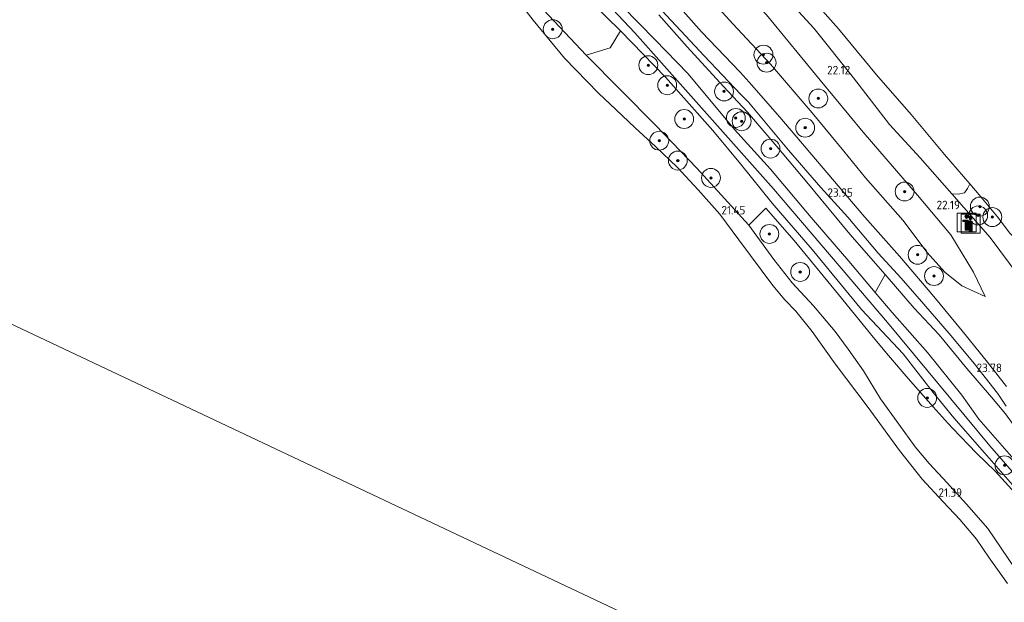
# Model space of a CAD drawing. Header units: metres. Extents: x 185049 to 189876, y 349292 to 352302.
# Tile 37 of 256: x 186629 to 186838, y 351336 to 351460. Entities that reach past the tile are written whole.
import ezdxf
from ezdxf.enums import TextEntityAlignment as Align

# ---------------------------------------------------------------- set-up
doc = ezdxf.new("R2010")
doc.units = ezdxf.units.M
for name, color, linetype, lineweight in [('B-WE-GR-BOOM-S', 90, 'Continuous', 25), ('B-WE-GR-GRAS-GV', 60, 'Continuous', 13), ('B-WE-GW-OPHOGING_KRUIN-G', 90, 'Continuous', 18), ('B-WE-GW-TALUD_KRUIN-G', 90, 'Continuous', 18), ('B-WE-GW-TALUD_TEEN-G', 90, 'Continuous', 18), ('B-WE-IE-MEUBILAIR_WEGMEUBILAIR-S', 7, 'Continuous', 25), ('B-WE-OB-BEKLEDING_STEEN-GV', 30, 'Continuous', 18), ('B-WE-OG-TERREIN_GROEN-GV', 7, 'Continuous', 18), ('B-WE-OG-WATER_POEL-GV', 7, 'Continuous', 18), ('B-WE-VH-ONVERHARD-GV', 252, 'Continuous', 18), ('X-XX-AL-HOOGTELABEL-S', 7, 'Continuous', 25)]:
    doc.layers.add(name, color=color, linetype=linetype, lineweight=lineweight)
doc.styles.add('NLCS-ISO-ANNOTATIVE-T18', font='NLCS-ISO.ttf', dxfattribs={"height": 1.8})

# ---------------------------------------------------------------- blocks, each defined once
blk = doc.blocks.new('SAL-HOOGTELABEL-SO')
at = {"color": 0, "linetype": 'ByBlock', "lineweight": -2, "style": 'NLCS-ISO-ANNOTATIVE-T18'}
blk.add_attdef('HOOGTE', text='', height=1.8, dxfattribs=at).set_placement((2.79, 0), align=Align.RIGHT)
blk = doc.blocks.new('SGR-BOOM_01-SO')
at = {"linetype": 'ByBlock', "lineweight": 18}
h = blk.add_hatch(color=0, dxfattribs=at)
h.dxf.hatch_style = 1
edge = h.paths.add_edge_path()
edge.add_arc((0, 0), 0.25, 0, 360)
at = {"color": 0, "linetype": 'ByBlock', "lineweight": 18}
for radius in [2, 0.25]:
    blk.add_circle((0, 0), radius, dxfattribs=at)
blk = doc.blocks.new('SIE-WEG_VERKEERSBORD_INFORMATIE-SO')
at = {"linetype": 'ByBlock', "lineweight": 18}
h = blk.add_hatch(color=0, dxfattribs=at)
h.dxf.hatch_style = 1
h.paths.add_polyline_path([(0.32, 0.49), (-0.82, 0.49), (-0.82, 0.19), (-0.32, 0.19), (-0.32, -1.62), (0.32, -1.62)])
h = blk.add_hatch(color=0, dxfattribs=at)
h.dxf.hatch_style = 1
edge = h.paths.add_edge_path()
edge.add_arc((0, 1.25), 0.373, 0, 360)
at = {"color": 0, "linetype": 'ByBlock', "lineweight": 18}
for points in [[(-2, -2), (2, -2), (2, 2), (-2, 2)], [(0.32, 0.49), (-0.82, 0.49), (-0.82, 0.19), (-0.32, 0.19), (-0.32, -1.62), (0.32, -1.62)]]:
    blk.add_lwpolyline(points, close=True, dxfattribs=at)
blk.add_circle((0, 1.25), 0.373, dxfattribs=at)

msp = doc.modelspace()

# ---------------------------------------------------------------- linework, layer by layer
at = {"layer": 'B-WE-GR-GRAS-GV'}
for points in [[(186838.134, 351382.185, 23.704), (186834.12, 351387.308, 23.59), (186828.77, 351393.939, 23.603), (186822.707, 351401.268, 23.734), (186815.471, 351409.801, 23.78), (186808.146, 351418.037, 23.861), (186800.081, 351427.51, 23.899), (186790.099, 351439.241, 23.911), (186783.589, 351446.615, 23.908), (186781.696, 351448.76, 23.907), (186773.477, 351457.29, 23.937), (186763.525, 351468.57, 24.004)], [(186770.021, 351470.147, 23.749), (186780.135, 351458.96, 23.757), (186788.136, 351450.404, 23.732), (186796.971, 351440.151, 23.774), (186803.65, 351432.03, 23.766), (186808.274, 351426.338, 23.723), (186816.144, 351417.412, 23.626), (186821.334, 351410.524, 23.567), (186825.059, 351406.374, 23.487), (186828.655, 351403.499, 23.411), (186833.639, 351401.261, 23.195), (186831.158, 351406.4, 22.781), (186826.361, 351414.289, 22.392), (186819.265, 351422.711, 22.507), (186807.797, 351436.006, 22.583), (186798.618, 351447.041, 22.464), (186787.308, 351460.894, 22.405)], [(186787.308, 351460.894, 22.405), (186798.618, 351447.041, 22.464), (186807.797, 351436.006, 22.583), (186819.265, 351422.711, 22.507), (186826.361, 351414.289, 22.392), (186831.158, 351406.4, 22.781), (186833.639, 351401.261, 23.195), (186828.655, 351403.499, 23.411), (186825.059, 351406.374, 23.487), (186821.334, 351410.524, 23.567), (186816.144, 351417.412, 23.626), (186808.274, 351426.338, 23.723), (186803.65, 351432.03, 23.766), (186796.971, 351440.151, 23.774), (186788.136, 351450.404, 23.732), (186780.135, 351458.96, 23.757), (186770.021, 351470.147, 23.749)], [(186841.877, 351358.5, 25.54), (186833.474, 351368.099, 25.536), (186826.994, 351375.549, 25.464), (186822.6, 351380.891, 25.35), (186816.268, 351389.084, 25.346), (186807.391, 351398.473, 25.257), (186796.939, 351411.166, 25.223), (186788.505, 351421.034, 25.266), (186781.766, 351429.325, 25.35), (186775.88, 351436.371, 25.413), (186770.355, 351442.645, 25.43), (186765.868, 351447.666, 25.413), (186756.331, 351457.479, 25.35), (186746.956, 351466.735, 25.337)], [(186790.09, 351465.986, 22.029), (186797.279, 351458.032, 22.067), (186805.714, 351447.576, 22.067), (186813.37, 351437.676, 22.152), (186819.815, 351430.625, 22.118), (186826.54, 351422.967, 21.987), (186834.703, 351413.725, 21.949), (186840.845, 351405.475, 22.139)], [(186756.74, 351462.653, 25.511), (186763.619, 351455.689, 25.464), (186770.655, 351448.412, 25.473), (186780.478, 351436.62, 25.485), (186788.1, 351428.232, 25.426), (186796.732, 351418, 25.363), (186804.7, 351408.696, 25.388), (186810.334, 351402.086, 25.357), (186813.933, 351397.864, 25.337), (186821.408, 351389.401, 25.346), (186828.656, 351380.358, 25.489), (186832.259, 351375.221, 25.447), (186840.716, 351365.647, 25.511)], [(186764.431, 351460.85, 24.201), (186770.468, 351454.12, 24.222), (186778.168, 351445.703, 24.23), (186783.268, 351440.255, 24.294), (186789.481, 351433.024, 24.209), (186795.8, 351425.438, 24.197), (186804.912, 351414.434, 24.23), (186812.433, 351405.878, 24.192), (186810.334, 351402.086, 25.357), (186804.7, 351408.696, 25.388), (186796.732, 351418, 25.363), (186788.1, 351428.232, 25.426), (186780.478, 351436.62, 25.485), (186770.655, 351448.412, 25.473), (186763.619, 351455.689, 25.464), (186756.74, 351462.653, 25.511)], [(186764.102, 351462.83, 23.958), (186774.049, 351452.234, 23.987), (186781.862, 351444.048, 23.949), (186783.47, 351442.363, 23.941), (186791.95, 351432.228, 23.941), (186798.801, 351424.318, 23.907), (186804.492, 351418.022, 23.92), (186810.959, 351410.433, 23.831), (186815.808, 351405.108, 23.802), (186820.609, 351399.617, 23.764), (186826.438, 351392.893, 23.747), (186831.282, 351387.02, 23.709), (186836.255, 351380.791, 23.738), (186838.065, 351378.003, 23.785)], [(186837.934, 351376.421, 23.977), (186834.939, 351379.936, 23.998), (186829.727, 351386.002, 23.977), (186823.857, 351393.123, 24.002), (186818.542, 351398.756, 24.163), (186812.433, 351405.878, 24.192), (186804.912, 351414.434, 24.23), (186795.8, 351425.438, 24.197), (186789.481, 351433.024, 24.209), (186783.268, 351440.255, 24.294), (186778.168, 351445.703, 24.23), (186770.468, 351454.12, 24.222), (186764.431, 351460.85, 24.201)], [(186841.38, 351358.006, 25.232), (186835.752, 351364.276, 25.037), (186831.774, 351368.049, 24.928), (186826.742, 351373.299, 24.894), (186825.782, 351374.348, 24.64), (186822.574, 351377.852, 24.847), (186817.27, 351383.862, 24.754), (186813.105, 351388.74, 24.467), (186810.264, 351392.203, 24.421), (186802.534, 351401.643, 24.433), (186793.172, 351413.099, 24.353), (186787.113, 351419.974, 24.273), (186783.543, 351416.341, 21.602), (186772.528, 351428.438, 21.567), (186763.729, 351437.506, 21.523), (186749.093, 351452.346, 21.532), (186754.158, 351453.898, 23.3), (186756.331, 351457.479, 25.35), (186765.868, 351447.666, 25.413), (186770.355, 351442.645, 25.43), (186775.88, 351436.371, 25.413), (186781.766, 351429.325, 25.35), (186788.505, 351421.034, 25.266), (186796.939, 351411.166, 25.223), (186807.391, 351398.473, 25.257), (186816.268, 351389.084, 25.346), (186822.6, 351380.891, 25.35), (186826.994, 351375.549, 25.464), (186833.474, 351368.099, 25.536), (186841.877, 351358.5, 25.54)]]:
    msp.add_polyline3d(points, dxfattribs=at)
msp.add_polyline3d([(186830.372, 351425.104, 20.956), (186832.376, 351422.778, 20.956), (186836.245, 351418.107, 20.956), (186838.816, 351414.645, 20.956), (186844.197, 351409.268, 20.956), (186843.905, 351407.154, 21.26), (186843.95, 351405.233, 21.467), (186844.75, 351402.887, 21.835), (186845.531, 351400.908, 22.494), (186840.845, 351405.475, 22.139), (186834.703, 351413.725, 21.949), (186826.54, 351422.967, 21.987), (186827.927, 351422.889, 21.729), (186829.219, 351423.213, 21.446), (186829.876, 351424.08, 21.15)], close=True, dxfattribs=at)
at = {"layer": 'B-WE-GW-OPHOGING_KRUIN-G'}
msp.add_polyline3d([(186644.576, 351548.273, 25.671), (186678.942, 351530.307, 25.692), (186691.07, 351524.258, 25.642), (186699.5, 351518.258, 25.608), (186713.859, 351504.925, 25.646), (186732.379, 351485.702, 25.625), (186759.364, 351457.077, 25.591), (186788.771, 351424.007, 25.515), (186812.951, 351395.717, 25.413), (186834.603, 351369.64, 25.599), (186850.31, 351351.64, 25.849)], dxfattribs=at)
at = {"layer": 'B-WE-GW-TALUD_KRUIN-G'}
for points in [[(186826.994, 351375.549, 25.464), (186822.6, 351380.891, 25.35), (186816.268, 351389.084, 25.346), (186807.391, 351398.473, 25.257), (186796.939, 351411.166, 25.223), (186788.505, 351421.034, 25.266), (186781.766, 351429.325, 25.35), (186775.88, 351436.371, 25.413), (186770.355, 351442.645, 25.43), (186765.868, 351447.666, 25.413), (186756.331, 351457.479, 25.35), (186746.956, 351466.735, 25.337), (186739.296, 351475.179, 25.371), (186733.274, 351482.032, 25.409), (186726.935, 351488.693, 25.62), (186720.577, 351495.619, 25.599), (186712.806, 351503.796, 25.595), (186706.993, 351509.265, 25.587), (186701.283, 351514.386, 25.549), (186695.819, 351518.651, 25.473), (186690.428, 351522.248, 25.494), (186686.27, 351524.481, 25.494), (186681.584, 351526.707, 25.494), (186670.933, 351532.644, 25.768)], [(186737.233, 351530.052, 22.211), (186736.638, 351526.206, 22.211), (186736.2, 351520.496, 22.211), (186736.596, 351516.116, 22.228), (186738.278, 351512.868, 22.245), (186744.618, 351507.081, 22.232), (186754.355, 351499.451, 22.215), (186768.438, 351486.982, 22.118), (186779.649, 351477.272, 22.084), (186784.856, 351471.912, 22.071), (186790.09, 351465.986, 22.029), (186797.279, 351458.032, 22.067), (186805.714, 351447.576, 22.067), (186813.37, 351437.676, 22.152), (186819.815, 351430.625, 22.118), (186826.54, 351422.967, 21.987)], [(186770.021, 351470.147, 23.749), (186780.135, 351458.96, 23.757), (186788.136, 351450.404, 23.732), (186796.971, 351440.151, 23.774), (186803.65, 351432.03, 23.766), (186808.274, 351426.338, 23.723), (186816.144, 351417.412, 23.626), (186821.334, 351410.524, 23.567), (186825.059, 351406.374, 23.487), (186828.655, 351403.499, 23.411)], [(186756.74, 351462.653, 25.511), (186763.619, 351455.689, 25.464), (186770.655, 351448.412, 25.473), (186780.478, 351436.62, 25.485), (186788.1, 351428.232, 25.426), (186796.732, 351418, 25.363), (186804.7, 351408.696, 25.388), (186810.334, 351402.086, 25.357), (186813.933, 351397.864, 25.337), (186821.408, 351389.401, 25.346), (186828.656, 351380.358, 25.489), (186832.259, 351375.221, 25.447), (186840.716, 351365.647, 25.511)], [(186826.54, 351422.967, 21.987), (186834.703, 351413.725, 21.949), (186840.845, 351405.475, 22.139)], [(186828.655, 351403.499, 23.411), (186833.639, 351401.261, 23.195)], [(186841.877, 351358.5, 25.54), (186833.474, 351368.099, 25.536), (186826.994, 351375.549, 25.464)]]:
    msp.add_polyline3d(points, dxfattribs=at)
at = {"layer": 'B-WE-GW-TALUD_TEEN-G'}
for points in [[(186826.361, 351414.289, 22.392), (186819.265, 351422.711, 22.507), (186807.797, 351436.006, 22.583), (186798.618, 351447.041, 22.464), (186787.308, 351460.894, 22.405), (186777.18, 351471.737, 22.392), (186770.581, 351478.754, 22.464), (186763.499, 351485.606, 22.49), (186754.564, 351493.788, 22.46), (186745.848, 351502.179, 22.49), (186737.619, 351510.176, 22.523), (186733.179, 351514.468, 22.612), (186726.394, 351520.21, 22.735), (186719.329, 351526.341, 22.692), (186714.247, 351530.099, 22.671), (186708.061, 351534.299, 22.654), (186701.657, 351538.921, 22.663), (186693.489, 351544.372, 22.747), (186682.208, 351551.172, 22.747), (186672.618, 351557.928, 22.752), (186664.976, 351562.934, 22.861)], [(186783.543, 351416.341, 21.602), (186772.528, 351428.438, 21.567), (186763.729, 351437.506, 21.523), (186749.093, 351452.346, 21.532), (186736.621, 351465.642, 21.445), (186723.822, 351480.459, 21.401), (186714.188, 351491.201, 21.445), (186704.249, 351500.923, 21.436), (186695.114, 351508.307, 21.436), (186687.68, 351513.4, 21.445), (186680.806, 351517.052, 21.453), (186677.399, 351517.842, 21.392), (186675.161, 351516.061, 21.007)], [(186837.934, 351376.421, 23.977), (186834.939, 351379.936, 23.998), (186829.727, 351386.002, 23.977), (186823.857, 351393.123, 24.002), (186818.542, 351398.756, 24.163), (186812.433, 351405.878, 24.192), (186804.912, 351414.434, 24.23), (186795.8, 351425.438, 24.197), (186789.481, 351433.024, 24.209), (186783.268, 351440.255, 24.294), (186778.168, 351445.703, 24.23), (186770.468, 351454.12, 24.222), (186764.431, 351460.85, 24.201)], [(186839.864, 351343.805, 21.86), (186834.211, 351352.107, 21.877), (186829.694, 351357.29, 21.902), (186825.592, 351361.77, 21.928), (186821.766, 351365.862, 21.97), (186818.81, 351369.43, 21.94), (186815.326, 351374.192, 21.94), (186811.454, 351379.551, 21.856), (186807.817, 351385.52, 21.97), (186804.564, 351390.089, 22), (186801.844, 351393.811, 21.915), (186797.246, 351399.252, 21.818), (186792.699, 351404.105, 21.814), (186788.815, 351409.051, 21.814), (186783.543, 351416.341, 21.602)], [(186833.639, 351401.261, 23.195), (186831.158, 351406.4, 22.781), (186826.361, 351414.289, 22.392)]]:
    msp.add_polyline3d(points, dxfattribs=at)
at = {"layer": 'B-WE-OB-BEKLEDING_STEEN-GV'}
for points in [[(186838.375, 351340.436, 21.007), (186834.494, 351345.889, 21.007), (186831.749, 351349.873, 21.007), (186828.28, 351354.009, 21.007), (186824.721, 351357.736, 21.007), (186820.301, 351362.524, 21.007), (186815.444, 351368.586, 21.007), (186808.792, 351377.718, 21.007), (186801.863, 351386.986, 21.007), (186796.935, 351393.808, 21.007), (186793.491, 351398.097, 21.007), (186791.156, 351400.552, 21.007), (186788.643, 351403.561, 21.007), (186781.437, 351413.224, 21.007), (186777.369, 351418.65, 21.007), (186772.761, 351423.848, 21.007), (186768.324, 351428.599, 21.007), (186763.779, 351432.98, 21.007), (186759.432, 351436.97, 21.007), (186755.368, 351440.807, 21.007), (186751.639, 351444.328, 21.007), (186744.477, 351451.702, 21.007), (186737.803, 351459.77, 21.007), (186731.982, 351467.376, 21.007)], [(186736.621, 351465.642, 21.445), (186749.093, 351452.346, 21.532), (186763.729, 351437.506, 21.523), (186772.528, 351428.438, 21.567), (186783.543, 351416.341, 21.602), (186788.815, 351409.051, 21.814), (186792.699, 351404.105, 21.814), (186797.246, 351399.252, 21.818), (186801.844, 351393.811, 21.915), (186804.564, 351390.089, 22), (186807.817, 351385.52, 21.97), (186811.454, 351379.551, 21.856), (186815.326, 351374.192, 21.94), (186818.81, 351369.43, 21.94), (186821.766, 351365.862, 21.97), (186825.592, 351361.77, 21.928), (186829.694, 351357.29, 21.902), (186834.211, 351352.107, 21.877), (186839.864, 351343.805, 21.86)], [(186839.864, 351343.805, 21.86), (186834.211, 351352.107, 21.877), (186829.694, 351357.29, 21.902), (186825.592, 351361.77, 21.928), (186821.766, 351365.862, 21.97), (186818.81, 351369.43, 21.94), (186815.326, 351374.192, 21.94), (186811.454, 351379.551, 21.856), (186807.817, 351385.52, 21.97), (186804.564, 351390.089, 22), (186801.844, 351393.811, 21.915), (186797.246, 351399.252, 21.818), (186792.699, 351404.105, 21.814), (186788.815, 351409.051, 21.814), (186783.543, 351416.341, 21.602), (186787.113, 351419.974, 24.273), (186793.172, 351413.099, 24.353), (186802.534, 351401.643, 24.433), (186810.264, 351392.203, 24.421), (186813.105, 351388.74, 24.467), (186817.27, 351383.862, 24.754), (186822.574, 351377.852, 24.847), (186825.782, 351374.348, 24.64), (186826.742, 351373.299, 24.894), (186831.774, 351368.049, 24.928), (186835.752, 351364.276, 25.037), (186841.38, 351358.006, 25.232)]]:
    msp.add_polyline3d(points, dxfattribs=at)
at = {"layer": 'B-WE-OG-TERREIN_GROEN-GV'}
for points in [[(186746.956, 351466.735, 25.337), (186756.331, 351457.479, 25.35), (186754.158, 351453.898, 23.3), (186749.093, 351452.346, 21.532), (186736.621, 351465.642, 21.445)], [(186796.398, 351464.901, 20.956), (186802.557, 351457.9, 20.956), (186810.609, 351448.176, 20.956), (186817.937, 351439.795, 20.956), (186825.011, 351431.325, 20.956), (186830.372, 351425.104, 20.956), (186829.876, 351424.08, 21.15), (186829.219, 351423.213, 21.446), (186827.927, 351422.889, 21.729), (186826.54, 351422.967, 21.987), (186819.815, 351430.625, 22.118), (186813.37, 351437.676, 22.152), (186805.714, 351447.576, 22.067), (186797.279, 351458.032, 22.067), (186790.09, 351465.986, 22.029)]]:
    msp.add_polyline3d(points, dxfattribs=at)
msp.add_polyline3d([(186839.956, 351368.886, 24.686), (186840.716, 351365.647, 25.511), (186832.259, 351375.221, 25.447), (186828.656, 351380.358, 25.489), (186821.408, 351389.401, 25.346), (186813.933, 351397.864, 25.337), (186810.334, 351402.086, 25.357), (186812.433, 351405.878, 24.192), (186818.542, 351398.756, 24.163), (186823.857, 351393.123, 24.002), (186829.727, 351386.002, 23.977), (186834.939, 351379.936, 23.998), (186837.934, 351376.421, 23.977), (186839.539, 351374.157, 23.977)], close=True, dxfattribs=at)
at = {"layer": 'B-WE-OG-WATER_POEL-GV'}
for points in [[(186731.982, 351467.376, 21.007), (186737.803, 351459.77, 21.007), (186744.477, 351451.702, 21.007), (186751.639, 351444.328, 21.007), (186755.368, 351440.807, 21.007), (186759.432, 351436.97, 21.007), (186763.779, 351432.98, 21.007), (186768.324, 351428.599, 21.007), (186772.761, 351423.848, 21.007), (186777.369, 351418.65, 21.007), (186781.437, 351413.224, 21.007), (186788.643, 351403.561, 21.007), (186791.156, 351400.552, 21.007), (186793.491, 351398.097, 21.007), (186796.935, 351393.808, 21.007), (186801.863, 351386.986, 21.007), (186808.792, 351377.718, 21.007), (186815.444, 351368.586, 21.007), (186820.301, 351362.524, 21.007), (186824.721, 351357.736, 21.007), (186828.28, 351354.009, 21.007), (186831.749, 351349.873, 21.007), (186834.494, 351345.889, 21.007), (186838.375, 351340.436, 21.007)], [(186838.816, 351414.645, 20.956), (186836.245, 351418.107, 20.956), (186832.376, 351422.778, 20.956), (186830.372, 351425.104, 20.956), (186825.011, 351431.325, 20.956), (186817.937, 351439.795, 20.956), (186810.609, 351448.176, 20.956), (186802.557, 351457.9, 20.956), (186796.398, 351464.901, 20.956)], [(186900.965, 351266.175, 20.942), (186581.931, 351416.741, 20.947)], [(186581.931, 351416.741, 20.947), (186900.965, 351266.175, 20.942)]]:
    msp.add_polyline3d(points, dxfattribs=at)
at = {"layer": 'B-WE-VH-ONVERHARD-GV'}
for points in [[(186763.525, 351468.57, 24.004), (186773.477, 351457.29, 23.937), (186781.696, 351448.76, 23.907), (186783.589, 351446.615, 23.908), (186790.099, 351439.241, 23.911), (186800.081, 351427.51, 23.899), (186808.146, 351418.037, 23.861), (186815.471, 351409.801, 23.78), (186822.707, 351401.268, 23.734), (186828.77, 351393.939, 23.603), (186834.12, 351387.308, 23.59), (186838.134, 351382.185, 23.704)], [(186838.065, 351378.003, 23.785), (186836.255, 351380.791, 23.738), (186831.282, 351387.02, 23.709), (186826.438, 351392.893, 23.747), (186820.609, 351399.617, 23.764), (186815.808, 351405.108, 23.802), (186810.959, 351410.433, 23.831), (186804.492, 351418.022, 23.92), (186798.801, 351424.318, 23.907), (186791.95, 351432.228, 23.941), (186783.47, 351442.363, 23.941), (186781.862, 351444.048, 23.949), (186774.049, 351452.234, 23.987), (186764.102, 351462.83, 23.958)]]:
    msp.add_polyline3d(points, dxfattribs=at)

# ---------------------------------------------------------------- block references
at = {"layer": 'B-WE-GR-BOOM-S'}
for p in [(186741.979, 351457.836, 21.243), (186786.625, 351452.448, 23.647), (186762.231, 351450.216, 24.912), (186787.293, 351450.752, 23.707), (186766.238, 351445.978, 25.001), (186778.285, 351444.656, 24.366), (186798.246, 351443.176, 23.086), (186780.77, 351439.053, 24.939), (186769.831, 351438.819, 24.009), (186782.014, 351438.351, 24.939), (186795.472, 351436.976, 23.741), (186764.546, 351434.226, 21.045), (186788.138, 351432.553, 24.427), (186768.485, 351430.021, 21.111), (186775.506, 351426.352, 21.706), (186816.552, 351423.467, 22.635), (186832.495, 351420.28, 21.409), (186832.136, 351418.402, 21.555), (186835.138, 351418.053, 21.239), (186787.892, 351414.479, 22.69), (186819.309, 351410.063, 23.571), (186794.41, 351406.435, 22.763), (186822.776, 351405.565, 23.588), (186821.338, 351379.761, 24.78), (186837.728, 351365.475, 25.544)]:
    msp.add_blockref('SGR-BOOM_01-SO', p, dxfattribs=at)
at = {"layer": 'B-WE-IE-MEUBILAIR_WEGMEUBILAIR-S'}
for p in [(186829.683, 351416.909, 21.93), (186830.549, 351416.681, 21.921)]:
    msp.add_blockref('SIE-WEG_VERKEERSBORD_INFORMATIE-SO', p, dxfattribs=at)
at = {"layer": 'X-XX-AL-HOOGTELABEL-S'}
for p, values in [((186802.224, 351448.288, 22.118), {'HOOGTE': '22.12'}), ((186802.799, 351422.348, 23.952), {'HOOGTE': '23.95'}), ((186780.007, 351418.628, 21.446), {'HOOGTE': '21.45'}), ((186825.501, 351419.716, 22.185), {'HOOGTE': '22.19'}), ((186834.392, 351385.23, 23.778), {'HOOGTE': '23.78'}), ((186825.937, 351358.818, 21.387), {'HOOGTE': '21.39'})]:
    msp.add_blockref('SAL-HOOGTELABEL-SO', p, dxfattribs=at).add_auto_attribs(values)

doc.saveas('drawing.dxf')
